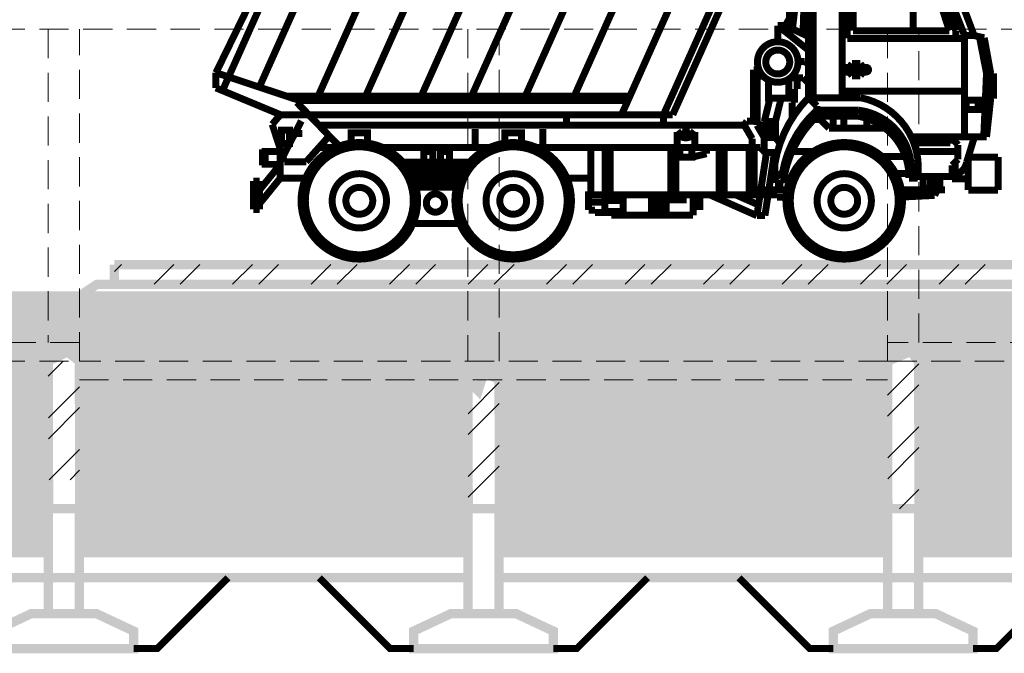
# Model space of a CAD drawing. Header units: metres. Extents: x 2193651 to 2201499, y 493187 to 494493.
# Tile 241 of 256: x 2201314 to 2201356, y 493766 to 493793. Entities that reach past the tile are written whole.
import ezdxf

# ---------------------------------------------------------------- set-up
doc = ezdxf.new("R2010")
doc.units = ezdxf.units.M
doc.linetypes.add('HIDDEN', pattern=[0.375, 0.25, -0.125])
doc.layers.add('МАШИНЫ', color=142, linetype='Continuous', lineweight=50)

# ---------------------------------------------------------------- blocks, each defined once
blk = doc.blocks.new('ыекоыеко')
at = {"layer": 'МАШИНЫ', "color": 7, "ltscale": 15, "const_width": 0.3, "flags": 128}
for points in [[(2197439.014138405, 493460.7798905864), (2197438.623927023, 493460.3639026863)], [(2197439.209244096, 493460.7798905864), (2197439.014138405, 493460.7798905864)], [(2197439.306796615, 493460.6563940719), (2197439.209244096, 493460.7798905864)], [(2197412.394781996, 493460.3692787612), (2197416.112615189, 493460.3692787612)], [(2197416.112615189, 493460.4909543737), (2197416.353140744, 493460.4909543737)], [(2197416.112615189, 493460.4909543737), (2197416.112615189, 493459.1476748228)], [(2197416.353140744, 493460.4909543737), (2197416.353140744, 493459.1476748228)], [(2197416.353140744, 493460.3692787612), (2197416.574524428, 493460.3692787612)], [(2197416.574524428, 493460.3692787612), (2197417.236174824, 493459.1476748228)], [(2197419.105392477, 493460.6528608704), (2197421.300733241, 493460.6528608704)], [(2197419.105392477, 493460.6528608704), (2197422.690518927, 493452.6413252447)], [(2197419.502865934, 493460.6528608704), (2197423.087992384, 493452.6413252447)], [(2197421.300733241, 493460.6528608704), (2197424.885859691, 493452.6413252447)], [(2197438.500360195, 493460.3639026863), (2197438.032106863, 493459.8569174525)], [(2197438.623927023, 493460.3639026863), (2197438.500360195, 493460.3639026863)], [(2197439.306796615, 493460.1949076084), (2197439.306796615, 493460.6563940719)], [(2197412.741882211, 493460.0387901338), (2197416.112615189, 493460.0387901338)], [(2197416.874412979, 493460.2520837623), (2197416.638000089, 493460.2520837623)], [(2197417.397743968, 493459.3603564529), (2197416.874412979, 493460.2520837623)], [(2197438.949103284, 493459.0184420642), (2197439.306796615, 493460.1949076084)], [(2197439.226789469, 493459.9317613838), (2197439.566079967, 493459.1877498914)], [(2197439.306796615, 493460.1949076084), (2197439.766089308, 493459.1877498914)], [(2197413.048497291, 493459.6435053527), (2197416.112615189, 493459.6435053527)], [(2197437.902036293, 493459.8569174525), (2197437.446790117, 493459.3629320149)], [(2197438.032106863, 493459.8569174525), (2197437.902036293, 493459.8569174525)], [(2197409.762515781, 493456.0358262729), (2197411.006960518, 493459.3385504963)], [(2197417.236174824, 493459.1476748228), (2197410.935039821, 493459.1476748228)], [(2197416.664302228, 493453.3688320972), (2197416.664302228, 493459.1476748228)], [(2197416.869716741, 493453.3688320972), (2197416.869716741, 493459.1476748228)], [(2197417.003469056, 493459.1476748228), (2197417.102821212, 493456.1028543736)], [(2197417.556055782, 493456.3192827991), (2197417.236174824, 493459.1476748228)], [(2197417.397743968, 493458.6572637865), (2197417.397743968, 493459.3603564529)], [(2197421.956363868, 493459.1877498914), (2197437.212663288, 493459.1877498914)], [(2197437.446790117, 493459.3629320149), (2197437.212663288, 493459.3629320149)], [(2197437.212663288, 493459.3629320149), (2197437.212663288, 493459.0184420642)], [(2197439.000579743, 493459.1877498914), (2197439.963504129, 493459.1877498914)], [(2197439.538458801, 493459.1877498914), (2197442.005358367, 493453.6750702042)], [(2197439.963504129, 493459.1877498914), (2197442.285207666, 493454.4413790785)], [(2197410.172158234, 493456.0358262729), (2197411.274427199, 493458.8184676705)], [(2197410.551951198, 493456.2429267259), (2197411.478477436, 493458.8184676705)], [(2197410.826239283, 493456.2429267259), (2197411.611748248, 493458.6659541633)], [(2197411.274427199, 493458.8184676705), (2197415.420688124, 493458.8184676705)], [(2197411.611748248, 493458.6659541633), (2197414.957434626, 493458.6659541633)], [(2197412.379139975, 493456.2429267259), (2197412.379139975, 493458.6659541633)], [(2197414.957434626, 493458.8184676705), (2197414.957434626, 493456.2429267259)], [(2197415.20957335, 493455.9133951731), (2197415.20957335, 493458.8184676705)], [(2197415.420688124, 493458.8184676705), (2197415.420688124, 493453.3688320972)], [(2197417.681124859, 493458.5618737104), (2197417.397743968, 493458.6572637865)], [(2197437.212663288, 493459.0184420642), (2197438.949103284, 493459.0184420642)], [(2197417.681124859, 493456.7793505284), (2197417.681124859, 493458.5618737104)], [(2197422.232377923, 493458.5709525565), (2197439.814472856, 493458.5709525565)], [(2197422.343155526, 493458.3234023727), (2197439.925250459, 493458.3234023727)], [(2197424.729684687, 493458.3234023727), (2197426.916102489, 493453.4375038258)], [(2197426.828049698, 493458.3234023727), (2197429.0144675, 493453.4375038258)], [(2197429.132246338, 493458.3234023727), (2197431.31866414, 493453.4375038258)], [(2197431.292360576, 493458.3234023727), (2197433.478778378, 493453.4375038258)], [(2197433.678889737, 493458.3234023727), (2197435.865307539, 493453.4375038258)], [(2197435.715505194, 493458.3234023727), (2197437.901922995, 493453.4375038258)], [(2197438.410782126, 493458.3234023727), (2197440.424258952, 493453.8239679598)], [(2197417.860741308, 493456.4647761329), (2197417.681124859, 493456.7793505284)], [(2197410.551951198, 493456.2429267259), (2197410.551951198, 493455.9133951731)], [(2197414.957434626, 493456.2429267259), (2197410.826239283, 493456.2429267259)], [(2197417.860741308, 493456.4647761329), (2197416.869716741, 493455.991542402)], [(2197418.186649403, 493456.4647761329), (2197416.869716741, 493455.4104695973)], [(2197418.186649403, 493456.4647761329), (2197417.860741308, 493456.4647761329)], [(2197418.186649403, 493455.7721744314), (2197418.186649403, 493456.4647761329)], [(2197409.053804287, 493454.4184241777), (2197409.330594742, 493455.9399029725)], [(2197409.536490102, 493455.9856292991), (2197409.232454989, 493454.4199140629)], [(2197409.330594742, 493455.9399029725), (2197409.762515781, 493456.0358262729)], [(2197409.762515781, 493456.0358262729), (2197410.172158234, 493456.0358262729)], [(2197410.172158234, 493456.0358262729), (2197410.172158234, 493451.6908217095)], [(2197410.172158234, 493455.9133951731), (2197415.20957335, 493455.9133951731)], [(2197414.645594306, 493454.8317225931), (2197414.531003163, 493454.6712768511)], [(2197414.823424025, 493454.8317225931), (2197414.645594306, 493454.8317225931)], [(2197414.823424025, 493454.8317225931), (2197415.001253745, 493454.8317225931)], [(2197415.001253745, 493454.8317225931), (2197415.115844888, 493454.6712768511)], [(2197416.869716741, 493455.1345327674), (2197416.664302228, 493455.1345327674)], [(2197417.029845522, 493454.928220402), (2197416.869716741, 493454.7932504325)], [(2197417.316455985, 493454.928220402), (2197417.029845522, 493454.928220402)], [(2197409.053804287, 493454.4184241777), (2197408.928579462, 493454.4184241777)], [(2197408.928579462, 493453.33165361), (2197408.928579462, 493454.4184241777)], [(2197409.053804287, 493453.33165361), (2197409.053804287, 493454.4184241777)], [(2197409.232454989, 493454.4199140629), (2197409.35110181, 493451.6908217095)], [(2197414.39247315, 493454.6712768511), (2197415.254374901, 493454.6712768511)], [(2197414.39247315, 493454.4730795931), (2197415.254374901, 493454.4730795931)], [(2197414.645594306, 493454.3126338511), (2197414.531003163, 493454.4730795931)], [(2197415.001253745, 493454.3126338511), (2197415.115844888, 493454.4730795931)], [(2197418.99208046, 493454.5710773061), (2197419.226073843, 493454.5710773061)], [(2197419.226073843, 493454.5710773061), (2197419.226073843, 493452.3621609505)], [(2197438.694303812, 493453.2500168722), (2197442.285207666, 493454.4413790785)], [(2197442.285207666, 493453.7912867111), (2197442.285207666, 493454.4413790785)], [(2197414.823424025, 493454.3126338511), (2197414.645594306, 493454.3126338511)], [(2197414.823424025, 493454.3126338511), (2197415.001253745, 493454.3126338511)], [(2197417.108399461, 493454.2290238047), (2197416.869716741, 493454.0037206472)], [(2197417.633816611, 493454.2290238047), (2197417.108399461, 493454.2290238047)], [(2197417.356959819, 493453.7513583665), (2197417.356959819, 493454.2290238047)], [(2197417.723263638, 493454.1645383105), (2197417.717266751, 493454.1645383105), (2197417.717266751, 493453.3493037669), (2197418.58851354, 493453.3493037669), (2197418.58851354, 493454.1292701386)], [(2197418.806072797, 493454.2898040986), (2197419.076645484, 493454.2898040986)], [(2197419.076645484, 493454.2898040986), (2197419.076645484, 493452.1931674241)], [(2197410.172158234, 493453.6444536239), (2197415.420688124, 493453.6444536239)], [(2197417.475130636, 493453.7513583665), (2197417.356959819, 493453.7513583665)], [(2197417.475130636, 493453.1541918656), (2197417.475130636, 493453.7513583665)], [(2197439.516100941, 493452.6413252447), (2197442.285207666, 493453.7912867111)], [(2197409.053804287, 493453.33165361), (2197408.928579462, 493453.33165361)], [(2197409.232860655, 493451.6908217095), (2197409.053804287, 493453.33165361)], [(2197409.596831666, 493453.2702581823), (2197409.596831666, 493452.8717180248)], [(2197414.631220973, 493453.3688320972), (2197416.869716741, 493453.3688320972)], [(2197416.869716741, 493453.3688320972), (2197416.510350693, 493453.0166150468)], [(2197417.568976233, 493453.1541918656), (2197417.475130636, 493453.1541918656)], [(2197417.568976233, 493452.4877066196), (2197417.568976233, 493453.1541918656)], [(2197418.286569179, 493452.3514631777), (2197418.040499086, 493453.3493037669)], [(2197418.764456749, 493452.3514631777), (2197418.518386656, 493453.3493037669)], [(2197424.529573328, 493453.4375038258), (2197439.259411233, 493453.4375038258)], [(2197424.613472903, 493453.2500168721), (2197438.694303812, 493453.2500168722)], [(2197437.000611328, 493451.2949362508), (2197438.820558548, 493453.1713502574)], [(2197409.437137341, 493453.0211707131), (2197409.293265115, 493453.0211707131)], [(2197414.71696076, 493452.8349534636), (2197416.510350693, 493452.8349534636)], [(2197416.510350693, 493453.0166150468), (2197416.510350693, 493452.5710024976)], [(2197414.360674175, 493452.0626666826), (2197414.360674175, 493452.4815128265)], [(2197414.747965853, 493452.5793909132), (2197416.510350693, 493452.5793909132)], [(2197415.35416447, 493452.0626666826), (2197415.35416447, 493452.5793909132)], [(2197415.815143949, 493452.0626666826), (2197415.815143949, 493452.5793909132)], [(2197415.989073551, 493452.0626666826), (2197416.359336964, 493452.4374324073)], [(2197416.359336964, 493452.4374324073), (2197416.645674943, 493452.4374324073)], [(2197418.286569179, 493451.6582925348), (2197418.286569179, 493452.3514631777)], [(2197418.286569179, 493452.3514631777), (2197418.764456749, 493452.3514631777)], [(2197418.447784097, 493451.6582925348), (2197418.447784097, 493452.3514631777)], [(2197418.614756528, 493451.6582925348), (2197418.614756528, 493452.3514631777)], [(2197418.764456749, 493452.3514631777), (2197418.764456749, 493451.6582925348)], [(2197419.226073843, 493452.3621609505), (2197419.511312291, 493452.3621609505)], [(2197419.511312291, 493452.3621609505), (2197419.625060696, 493452.1971453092)], [(2197439.516100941, 493452.6413252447), (2197422.690518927, 493452.6413252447)], [(2197423.087992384, 493452.6413252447), (2197423.087992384, 493452.1971453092)], [(2197427.254571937, 493452.6413252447), (2197427.254571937, 493452.1971453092)], [(2197438.621914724, 493452.3752645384), (2197439.524627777, 493450.6342069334)], [(2197439.873208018, 493452.2303290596), (2197439.516100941, 493452.6413252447)], [(2197413.578902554, 493452.0626666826), (2197415.989073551, 493452.0626666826)], [(2197413.907642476, 493452.0626666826), (2197413.907642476, 493452.280763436)], [(2197418.764456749, 493451.6582925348), (2197419.076645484, 493452.1931674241)], [(2197419.282387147, 493451.610040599), (2197419.625060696, 493452.1971453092)], [(2197419.625060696, 493452.1971453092), (2197437.884947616, 493452.1971453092)], [(2197421.744909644, 493451.7461575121), (2197421.968494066, 493451.9207331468)], [(2197421.968494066, 493451.9207331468), (2197422.282909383, 493451.9207331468)], [(2197422.506493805, 493451.7461575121), (2197422.282909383, 493451.9207331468)], [(2197428.256725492, 493451.2343114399), (2197428.256725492, 493452.0291548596)], [(2197429.887709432, 493451.4245226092), (2197429.887709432, 493451.8712830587), (2197429.1827059, 493451.8712830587), (2197429.1827059, 493451.4245226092)], [(2197431.167314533, 493451.2343114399), (2197431.167314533, 493452.0291548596)], [(2197436.487709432, 493451.4245226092), (2197436.487709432, 493451.8712830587), (2197435.7827059, 493451.8712830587), (2197435.7827059, 493451.4245226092)], [(2197439.345634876, 493450.6236993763), (2197439.873208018, 493452.2303290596)], [(2197412.460080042, 493451.6908217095), (2197409.232860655, 493451.6908217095)], [(2197410.086547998, 493450.5988222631), (2197409.751847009, 493451.6908217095)], [(2197410.456916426, 493451.3475063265), (2197410.632380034, 493451.5505591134)], [(2197410.632380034, 493451.5505591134), (2197410.780139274, 493451.5505591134)], [(2197410.780139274, 493451.5505591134), (2197410.780139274, 493451.4398029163)], [(2197418.085913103, 493451.4168906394), (2197418.286569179, 493451.6582925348)], [(2197418.286569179, 493451.6582925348), (2197418.764456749, 493451.6582925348)], [(2197418.764456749, 493451.6582925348), (2197418.764456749, 493451.0537458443)], [(2197419.282387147, 493451.2343114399), (2197419.282387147, 493451.610040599)], [(2197421.913700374, 493451.7461575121), (2197421.744909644, 493451.7461575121), (2197421.744909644, 493451.2343114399), (2197422.506493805, 493451.2343114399), (2197422.506493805, 493451.7461575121), (2197422.337703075, 493451.7461575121)], [(2197437.425846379, 493451.7287654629), (2197438.414623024, 493450.6236993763)], [(2197439.124805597, 493451.8341490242), (2197438.582610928, 493451.8341490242)], [(2197410.456916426, 493450.7291183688), (2197410.456916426, 493451.3475063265)], [(2197410.456916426, 493451.0629446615), (2197412.238770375, 493451.0629446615)], [(2197410.780139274, 493451.4398029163), (2197412.35298344, 493451.4398029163)], [(2197416.670627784, 493451.0629446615), (2197417.577121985, 493451.0629446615)], [(2197418.736809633, 493451.0237087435), (2197418.206215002, 493451.0237087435)], [(2197418.325700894, 493451.0237087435), (2197418.738171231, 493448.3127524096)], [(2197418.66981652, 493451.0237087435), (2197419.082286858, 493448.3127524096)], [(2197418.930655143, 493451.2343114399), (2197418.736809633, 493451.0237087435)], [(2197428.520500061, 493451.2343114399), (2197418.930655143, 493451.2343114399)], [(2197419.196116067, 493449.2058271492), (2197419.196116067, 493451.2343114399)], [(2197419.413163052, 493449.2058271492), (2197419.413163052, 493451.2343114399)], [(2197420.486840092, 493449.2058271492), (2197420.486840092, 493451.2343114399)], [(2197420.703887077, 493449.2058271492), (2197420.703887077, 493451.2343114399)], [(2197421.241925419, 493450.9698992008), (2197421.241925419, 493451.2343114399)], [(2197422.560340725, 493449.2058271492), (2197422.560340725, 493451.2343114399)], [(2197422.777387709, 493449.2058271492), (2197422.777387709, 493451.2343114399)], [(2197425.379944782, 493449.2058271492), (2197425.379944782, 493451.2343114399)], [(2197425.596991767, 493449.2058271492), (2197425.596991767, 493451.2343114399)], [(2197426.203625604, 493449.2058271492), (2197426.203625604, 493451.2343114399)], [(2197435.120500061, 493451.2343114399), (2197430.549915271, 493451.2343114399)], [(2197437.868267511, 493451.2343114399), (2197437.149915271, 493451.2343114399)], [(2197439.524627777, 493449.9225536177), (2197439.524627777, 493451.1687902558)], [(2197410.016660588, 493450.8268377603), (2197408.735207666, 493450.8268377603)], [(2197408.735207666, 493449.4121932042), (2197408.735207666, 493450.8268377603)], [(2197410.016660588, 493449.4121932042), (2197410.016660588, 493450.8268377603)], [(2197410.706259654, 493450.4706875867), (2197410.456916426, 493450.7291183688)], [(2197410.571767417, 493450.6100815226), (2197410.571767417, 493450.0695981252)], [(2197412.704952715, 493450.8458455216), (2197413.706137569, 493450.8458455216)], [(2197421.877662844, 493450.8174152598), (2197421.241925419, 493450.9698992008)], [(2197431.406728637, 493450.6070299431), (2197434.263686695, 493450.6070299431)], [(2197438.414623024, 493450.6236993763), (2197439.345634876, 493450.6236993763)], [(2197410.706259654, 493449.8892184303), (2197410.706259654, 493450.4706875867)], [(2197418.309657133, 493449.7063210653), (2197418.309657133, 493450.5395553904)], [(2197431.550970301, 493450.4282486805), (2197434.119445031, 493450.4282486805)], [(2197431.670642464, 493450.2494674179), (2197433.999772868, 493450.2494674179)], [(2197439.524627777, 493450.5133439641), (2197440.409543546, 493449.423134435)], [(2197410.016660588, 493449.8892184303), (2197410.706259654, 493449.8892184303)], [(2197412.18161579, 493449.9884831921), (2197410.706259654, 493449.9884831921)], [(2197411.230357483, 493449.9884831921), (2197411.230357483, 493449.4251266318)], [(2197412.190823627, 493449.92058376), (2197412.558320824, 493449.92058376)], [(2197412.561724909, 493450.1213617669), (2197413.126874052, 493450.1213617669)], [(2197418.309657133, 493449.9391515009), (2197417.982628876, 493450.1575092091)], [(2197426.203625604, 493449.9247935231), (2197427.233295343, 493449.9247935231)], [(2197431.769696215, 493450.0706861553), (2197433.900719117, 493450.0706861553)], [(2197431.850779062, 493449.8919048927), (2197433.81963627, 493449.8919048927)], [(2197438.438067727, 493449.9225536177), (2197439.524627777, 493449.9225536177)], [(2197439.524627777, 493449.9225536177), (2197440.409543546, 493448.8323440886)], [(2197440.409543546, 493448.5831413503), (2197440.409543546, 493449.7940632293)], [(2197440.409543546, 493449.7940632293), (2197440.680945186, 493449.7940632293)], [(2197440.680945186, 493448.5831413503), (2197440.680945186, 493449.7940632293)], [(2197410.016660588, 493449.4121932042), (2197408.735207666, 493449.4121932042)], [(2197411.013472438, 493449.4251266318), (2197412.880869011, 493449.4251266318)], [(2197411.341964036, 493449.4251266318), (2197411.45772932, 493449.1812700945)], [(2197417.789546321, 493449.4251266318), (2197419.196116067, 493449.4251266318)], [(2197417.952735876, 493449.7063210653), (2197418.309657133, 493449.7063210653)], [(2197431.915728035, 493449.7131236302), (2197433.754687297, 493449.7131236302)], [(2197431.96583682, 493449.5343423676), (2197433.704578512, 493449.5343423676)], [(2197411.45772932, 493449.1812700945), (2197412.8405188, 493449.1123714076)], [(2197417.830663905, 493449.1001579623), (2197418.226366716, 493449.1001579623)], [(2197418.226366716, 493449.1001579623), (2197418.226366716, 493449.2058271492)], [(2197418.226366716, 493449.2058271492), (2197426.300294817, 493449.2058271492)], [(2197419.012239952, 493448.7731348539), (2197419.9913595, 493449.2058271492)], [(2197419.082286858, 493448.3127524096), (2197421.103184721, 493449.2058271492)], [(2197421.816929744, 493449.2058271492), (2197421.816929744, 493448.3293611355)], [(2197422.971029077, 493449.2058271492), (2197422.971029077, 493448.3293611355)], [(2197423.179407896, 493449.2058271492), (2197423.179407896, 493448.3293611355)], [(2197423.387786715, 493449.2058271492), (2197423.387786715, 493448.3293611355)], [(2197423.596165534, 493449.2058271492), (2197423.596165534, 493448.3293611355)], [(2197425.610122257, 493448.8945569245), (2197426.300294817, 493448.8945569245), (2197426.300294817, 493449.2058271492), (2197425.256304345, 493449.2058271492), (2197425.256304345, 493448.9673717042)], [(2197426.300294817, 493448.5482748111), (2197426.300294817, 493449.2058271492)], [(2197426.022456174, 493448.5482748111), (2197426.300294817, 493448.5482748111)], [(2197426.022456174, 493448.4521546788), (2197426.022456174, 493448.5482748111)], [(2197440.409543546, 493448.5831413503), (2197440.680945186, 493448.5831413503)], [(2197418.738171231, 493448.3127524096), (2197419.082286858, 493448.3127524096)], [(2197421.816929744, 493448.3293611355), (2197425.331284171, 493448.3293611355)], [(2197425.331284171, 493448.3293611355), (2197425.331284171, 493448.4521546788)], [(2197425.331284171, 493448.4521546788), (2197426.022456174, 493448.4521546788)], [(2197431.839096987, 493447.9788836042), (2197433.831318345, 493447.9788836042)]]:
    blk.add_lwpolyline(points, dxfattribs=at)
for points in [[(2197412.394781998, 493460.3692787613, 0.2959294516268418), (2197411.006960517, 493459.3385504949)], [(2197412.741882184, 493460.0387901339, 0.2860690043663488), (2197411.299344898, 493459.1476748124)], [(2197413.048497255, 493459.6435053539, 0.2020016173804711), (2197411.744178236, 493459.1476748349)], [(2197414.39247315, 493454.6712768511, 0.9999999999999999), (2197414.39247315, 493454.4730795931)], [(2197415.254374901, 493454.4730795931, 0.9999999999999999), (2197415.254374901, 493454.6712768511)], [(2197414.631220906, 493453.3688320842, 0.400499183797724), (2197412.190823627, 493449.9205837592)], [(2197418.309657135, 493450.5395553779, 0.1549762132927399), (2197416.869716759, 493453.3688320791)], [(2197414.716960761, 493452.8349534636, 0.4198120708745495), (2197412.477765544, 493449.9205837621)], [(2197417.982628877, 493450.157509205, 0.1678071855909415), (2197416.510350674, 493452.8349534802)], [(2197414.747965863, 493452.5793909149, 0.3706999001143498), (2197412.558320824, 493449.9205837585)], [(2197417.952735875, 493449.7063210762, 0.1745173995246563), (2197416.510350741, 493452.5710024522)], [(2197410.086547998, 493450.5988222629, 0.288949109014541), (2197410.571767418, 493450.0695981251)]]:
    blk.add_lwpolyline(points, format="xyb", dxfattribs=at)
for points in [[(2197439.179554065, 493460.5498502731, 399.9991667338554), (2197439.179557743, 493460.5491144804, 0.002500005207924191)], [(2197419.057207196, 493454.9102789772, 399.9991666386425), (2197419.057250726, 493454.9015731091, 0.002500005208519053)], [(2197418.700128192, 493454.9067080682, 399.9991666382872), (2197418.700153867, 493454.9015731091, 0.002500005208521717)], [(2197417.835082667, 493448.9744984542, 399.9991666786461), (2197417.835207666, 493448.9494988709, 0.002500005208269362)], [(2197421.913700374, 493451.7461575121, 0.1896554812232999), (2197421.925942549, 493451.7150436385, 0.1009637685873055), (2197421.975794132, 493451.6794667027, 0.05915805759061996), (2197422.039559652, 493451.659713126, 0.04558923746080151), (2197422.125701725, 493451.6518424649, 0.04558923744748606), (2197422.211843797, 493451.659713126, 0.05915805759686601), (2197422.275609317, 493451.6794667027, 0.1009637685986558), (2197422.325460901, 493451.7150436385, 0.1896554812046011), (2197422.337703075, 493451.7461575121, 0.189655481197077), (2197422.325460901, 493451.7772713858, 0.1009637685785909), (2197422.275609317, 493451.8128483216, 0.05915805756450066), (2197422.211843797, 493451.8326018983, 0.04558923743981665), (2197422.125701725, 493451.8404725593, 0.04558923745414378), (2197422.039559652, 493451.8326018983, 0.05915805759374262), (2197421.975794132, 493451.8128483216, 0.1009637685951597), (2197421.925942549, 493451.7772713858, 0.1896554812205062)], [(2197432.035082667, 493448.9744984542, 399.9991666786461), (2197432.035207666, 493448.9494988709, 0.002500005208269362)], [(2197438.635082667, 493448.9744984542, 399.9991666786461), (2197438.635207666, 493448.9494988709, 0.002500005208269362)], [(2197417.650930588, 493448.9726568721, 399.9991666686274), (2197417.651046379, 493448.9494988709, 0.002500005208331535)], [(2197431.850930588, 493448.9726568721, 399.9991666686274), (2197431.851046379, 493448.9494988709, 0.002500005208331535)], [(2197438.450930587, 493448.9726568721, 399.9991666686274), (2197438.451046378, 493448.9494988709, 0.002500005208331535)], [(2197416.500095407, 493448.9611481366, 399.9991666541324), (2197416.500153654, 493448.9494988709, 0.002500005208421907)], [(2197430.700095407, 493448.9611481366, 399.9991666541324), (2197430.700153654, 493448.9494988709, 0.002500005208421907)], [(2197437.300095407, 493448.9611481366, 399.9991666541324), (2197437.300153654, 493448.9494988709, 0.002500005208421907)], [(2197415.910524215, 493448.9552522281, 399.9991666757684), (2197415.910552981, 493448.9494988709, 0.002500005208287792)], [(2197430.110524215, 493448.9552522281, 399.9991666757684), (2197430.110552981, 493448.9494988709, 0.002500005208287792)], [(2197436.710524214, 493448.9552522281, 399.9991666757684), (2197436.710552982, 493448.9494988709, 0.002500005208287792)], [(2197433.26038274, 493448.8562250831, 399.9991666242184), (2197433.260402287, 493448.8523155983, 0.002500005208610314)]]:
    blk.add_lwpolyline(points, format="xyb", close=True, dxfattribs=at)
for points in [[(2197409.437137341, 493452.8717180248), (2197410.101750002, 493452.8717180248), (2197410.101750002, 493453.2702581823), (2197409.437137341, 493453.2702581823)], [(2197439.124805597, 493451.4053417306), (2197439.467905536, 493451.4053417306), (2197439.467905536, 493451.9784762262), (2197439.124805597, 493451.9784762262)], [(2197422.380727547, 493451.2343114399), (2197421.877662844, 493451.2343114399), (2197421.877662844, 493450.8174152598), (2197422.380727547, 493450.8174152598)], [(2197432.651877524, 493451.0650122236), (2197432.27386491, 493451.0650122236), (2197432.27386491, 493450.6070299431), (2197432.651877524, 493450.6070299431)], [(2197433.361479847, 493451.0650122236), (2197432.983467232, 493451.0650122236), (2197432.983467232, 493450.6070299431), (2197433.361479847, 493450.6070299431)], [(2197439.524627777, 493450.5133439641), (2197440.179200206, 493450.5133439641), (2197440.179200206, 493451.0675720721), (2197439.524627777, 493451.0675720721)], [(2197440.179200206, 493450.6143639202), (2197440.290578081, 493450.6143639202), (2197440.290578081, 493451.0039639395), (2197440.179200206, 493451.0039639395)], [(2197411.230357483, 493449.9884831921), (2197411.630955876, 493449.9884831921), (2197411.630955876, 493449.7300314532), (2197411.230357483, 493449.7300314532)], [(2197411.230357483, 493449.9884831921), (2197411.950494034, 493449.9884831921), (2197411.950494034, 493449.4968509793), (2197411.230357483, 493449.4968509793)], [(2197421.816929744, 493449.2058271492), (2197421.529007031, 493449.2058271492), (2197421.529007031, 493448.7052767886), (2197421.816929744, 493448.7052767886)], [(2197422.971029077, 493449.2058271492), (2197422.244931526, 493449.2058271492), (2197422.244931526, 493448.9892014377), (2197422.971029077, 493448.9892014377)], [(2197424.811755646, 493448.49680885), (2197425.610122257, 493448.49680885), (2197425.610122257, 493448.9673717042), (2197424.811755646, 493448.9673717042)]]:
    blk.add_lwpolyline(points, close=True, dxfattribs=at)

msp = doc.modelspace()

# ---------------------------------------------------------------- hatches: boundary and pattern name
at = {"lineweight": 0}
h = msp.add_hatch(dxfattribs=at)
h.set_pattern_fill('ANSI32', scale=0.25)
h.set_pattern_definition([(45, (3664.856992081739, -64.73424817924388), (-1.683798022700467, 1.683798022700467), []), (45, (3665.979524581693, -64.73424817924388), (-1.683798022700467, 1.683798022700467), [])])
h.paths.add_polyline_path([(2201435.90983119, 493782.6124925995), (2201317.932303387, 493782.6124925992), (2201317.932303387, 493781.7624925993), (2201435.90983119, 493781.7624925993)])
h = msp.add_hatch(dxfattribs=at)
h.set_pattern_fill('GRAVEL', scale=0.25)
h.set_pattern_definition([(228.0127875, (3669.428992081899, -58.38424817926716), (-50.80000000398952, -57.14999999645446), [0.8543036, -84.5762090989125]), (184.969741, (3668.857492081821, -59.01924817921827), (76.19999996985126, 6.35000036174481), [1.466011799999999, -145.1351222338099]), (132.5104471, (3667.396992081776, -59.14624817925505), (63.50000002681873, -69.84999997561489), [1.0337038, -102.33680698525]), (267.273689, (3664.920492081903, -60.73374817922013), (6.350000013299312, 126.9999999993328), [1.335011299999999, -132.1660935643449]), (292.83365418, (3664.856992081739, -62.06724817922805), (-31.75000000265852, 76.19999999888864), [1.309084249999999, -129.5995193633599]), (357.2736889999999, (3665.364992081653, -63.27374817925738), (-126.9999999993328, 6.35000001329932), [1.335011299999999, -132.1660935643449]), (37.69424047, (3666.698492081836, -63.33724817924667), (-82.54999999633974, -63.50000000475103), [1.76548415, -174.7827882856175]), (72.25532837, (3668.095492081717, -62.25774817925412), (44.45000001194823, 139.6999999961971), [1.6667988, -165.0131415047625]), (121.42956562, (3668.603492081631, -60.67024817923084), (-50.8000000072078, 82.54999999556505), [1.3395325, -132.61386424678]), (175.2363583, (3667.904992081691, -59.527248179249), (69.84999999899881, -6.35000001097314), [1.529283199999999, -74.93484237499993]), (222.3974378, (3666.380992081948, -59.40024817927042), (-76.19999999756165, -69.85000000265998), [1.9776948, -195.7919312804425]), (138.81407483, (3671.206992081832, -60.79724817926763), (-44.44999999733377, 38.10000000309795), [0.6750113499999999, -66.82641456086]), (171.4692344, (3670.698992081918, -60.35274817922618), (82.55000000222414, -12.69999998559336), [1.28420495, -127.1365974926]), (225, (3669.428992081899, -60.16224817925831), (-8.881784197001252e-16, -6.350000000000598), [0.89802335, -8.08223277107]), (203.19859051, (3668.984492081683, -59.40024817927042), (31.75000000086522, 12.69999999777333), [0.4836032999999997, -47.87655592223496]), (291.80140949, (3668.539992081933, -59.59074817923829), (-6.350000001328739, 19.04999999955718), [0.68391405, -33.511882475]), (30.96375653, (3668.793992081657, -60.2257481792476), (19.05000000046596, 12.69999999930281), [1.110799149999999, -35.91574538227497]), (161.56505118, (3669.746492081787, -59.65424817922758), (12.70000000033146, -6.349999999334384), [0.80321785, -19.27724529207]), (16.389540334, (3664.856992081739, -59.59074817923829), (63.50000000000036, 19.05000000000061), [1.12522, -111.3970666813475]), (70.34617594, (3665.936492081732, -59.27324817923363), (-25.40000000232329, -69.84999999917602), [0.94399735, -93.4555391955]), (293.19859051, (3669.746492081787, -58.38424817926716), (-12.69999999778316, 31.75000000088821), [0.9672002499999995, -47.39295897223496]), (343.6104596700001, (3670.12749208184, -59.27324817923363), (-63.50000000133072, 19.04999999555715), [1.125219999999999, -111.3970666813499]), (339.44395478, (3664.856992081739, -63.52774817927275), (-31.74999999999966, 12.70000000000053), [1.085087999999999, -53.16933578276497]), (294.7751406, (3665.872992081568, -63.90874817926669), (-31.75000003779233, 69.84999998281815), [0.9091802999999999, -90.0089834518]), (66.80140949, (3669.809992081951, -64.73424817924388), (12.69999999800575, 31.75000000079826), [0.9672002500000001, -47.39295897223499]), (17.35402464, (3670.190992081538, -63.8452481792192), (-82.54999999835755, -25.40000000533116), [1.06445685, -105.3809399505]), (69.44395478, (3666.698492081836, -64.73424817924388), (-12.70000000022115, -31.74999999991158), [0.5425439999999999, -53.71187978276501]), (101.309932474, (3669.428992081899, -64.73424817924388), (-6.350000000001, 25.40000000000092), [0.3237865, -32.054987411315]), (165.963756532, (3669.365492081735, -64.41674817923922), (19.04999999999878, -6.349999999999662), [1.30908425, -24.8726364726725]), (186.00900596, (3668.095492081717, -64.09924817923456), (63.49999999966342, 6.350000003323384), [1.213167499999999, -120.1034121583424]), (303.69006753, (3668.793992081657, -60.79724817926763), (-6.350000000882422, 12.69999999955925), [0.9158097, -21.9794408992]), (353.15722659, (3669.301992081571, -61.55924817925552), (107.9500000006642, -12.69999999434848), [1.5988919, -158.2900226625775]), (60.9453959, (3670.889492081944, -61.74974817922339), (-25.40000000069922, -44.44999999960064), [0.6537706, -64.723480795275]), (90, (3671.206992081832, -61.17824817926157), (-6.35, 6.35), [0.381, -5.968999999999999]), (120.25643716, (3667.968492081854, -63.90874817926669), (25.39999999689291, -44.45000000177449), [0.8821674, -87.334851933]), (48.01278749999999, (3667.523992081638, -63.14674817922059), (50.80000000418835, 57.14999999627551), [1.7086072, -83.72190549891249]), (0, (3668.666992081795, -61.87674817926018), (6.35, 6.35), [1.651, -4.699]), (325.3048465, (3670.317992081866, -61.87674817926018), (63.50000002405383, -44.44999996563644), [1.0040239, -99.39829181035]), (254.0546040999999, (3671.143492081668, -62.44824817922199), (-6.349999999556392, -25.40000000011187), [0.9245726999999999, -45.30412509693]), (207.64597536, (3670.889492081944, -63.33724817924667), (-120.6500000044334, -63.49999999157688), [1.505362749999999, -149.0311610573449]), (175.42607874, (3669.555992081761, -64.03574817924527), (-82.54999999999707, 6.349999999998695), [1.59257365, -157.6646161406])])
h.paths.add_polyline_path([(2201176.589456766, 493773.9624925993), (2201170.008614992, 493777.2529134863), (2201167.428780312, 493774.3862670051), (2201154.969573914, 493769.5256667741), (2201185.463108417, 493769.5256667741)])
h.paths.add_polyline_path([(2201177.332433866, 493774.7624925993), (2201175.832433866, 493774.7624925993), (2201175.832433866, 493775.5124925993), (2201174.332433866, 493775.5124925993), (2201174.332433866, 493776.2624925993), (2201172.832433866, 493776.2624925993), (2201172.832433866, 493777.0124925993), (2201171.332433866, 493777.0124925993), (2201171.332433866, 493777.7624925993), (2201170.467210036, 493777.7624925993), (2201170.008614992, 493777.2529134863), (2201177.739456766, 493773.3874925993), (2201185.463108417, 493769.5256667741), (2201186.332433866, 493769.5256667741), (2201186.332433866, 493770.2624925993), (2201184.832433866, 493770.2624925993), (2201184.832433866, 493771.0124925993), (2201183.332433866, 493771.0124925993), (2201183.332433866, 493771.7624925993), (2201181.832433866, 493771.7624925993), (2201181.832433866, 493772.5124925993), (2201180.332433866, 493772.5124925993), (2201180.332433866, 493773.2624925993), (2201178.832433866, 493773.2624925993), (2201178.832433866, 493774.0124925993), (2201177.332433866, 493774.0124925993)])
h.paths.add_polyline_path([(2201189.096331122, 493779.2624925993), (2201189.096331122, 493781.2624925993), (2201178.519027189, 493781.2624925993), (2201171.137213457, 493778.5069833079), (2201170.467210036, 493777.7624925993), (2201171.332433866, 493777.7624925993), (2201171.332433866, 493777.0124925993), (2201172.832433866, 493777.0124925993), (2201172.832433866, 493776.2624925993), (2201174.332433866, 493776.2624925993), (2201174.332433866, 493775.5124925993), (2201175.832433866, 493775.5124925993), (2201175.832433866, 493774.7624925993), (2201177.332433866, 493774.7624925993), (2201177.332433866, 493774.0124925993), (2201178.832433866, 493774.0124925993), (2201178.832433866, 493773.2624925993), (2201180.332433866, 493773.2624925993), (2201180.332433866, 493772.5124925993), (2201181.832433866, 493772.5124925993), (2201181.832433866, 493771.7624925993), (2201183.332433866, 493771.7624925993), (2201183.332433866, 493771.0124925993), (2201184.832433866, 493771.0124925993), (2201184.832433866, 493770.2624925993), (2201186.332433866, 493770.2624925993), (2201186.332433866, 493769.5256667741), (2201188.864317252, 493769.5256667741), (2201188.864317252, 493771.1756667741), (2201189.096331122, 493771.1756667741)])
h.paths.add_polyline_path([(2201190.432303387, 493781.2624925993), (2201189.096331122, 493781.2624925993), (2201189.096331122, 493779.2624925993), (2201190.432303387, 493779.2624925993)])
h.paths.add_polyline_path([(2201225.096331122, 493778.4624925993), (2201190.432303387, 493778.4624925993), (2201190.432303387, 493771.1756667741), (2201190.664317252, 493771.1756667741), (2201190.664317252, 493770.2490916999), (2201225.096331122, 493770.2490916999), (2201225.096331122, 493772.1374925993), (2201225.109327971, 493772.1374925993)])
h.paths.add_polyline_path([(2201214.842849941, 493781.2624925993), (2201200.156397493, 493781.2624925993), (2201190.432303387, 493781.2624925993), (2201190.432303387, 493779.2624925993), (2201214.842849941, 493779.2624925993)])
h.paths.add_polyline_path([(2201297.928560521, 493779.0560428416), (2201298.432303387, 493778.4624925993), (2201315.096331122, 493778.4624925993), (2201315.916003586, 493778.8617840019), (2201316.432303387, 493778.4624925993), (2201316.432303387, 493779.2624925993), (2201189.096331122, 493779.2624925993), (2201189.801362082, 493778.7583959), (2201189.854859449, 493778.4624925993), (2201225.096331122, 493778.4624925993), (2201226.116449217, 493778.7771453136), (2201226.063121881, 493778.4624925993), (2201261.096331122, 493778.4624925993), (2201261.111425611, 493778.8189902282), (2201261.580077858, 493778.8428747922), (2201261.599463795, 493778.4624925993), (2201261.863951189, 493778.4624925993), (2201262.01855349, 493778.8221012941), (2201262.432303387, 493778.4624925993), (2201297.096331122, 493778.4624925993), (2201297.09673146, 493778.6621346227), (2201297.464426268, 493778.6621346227)])
h.paths.add_polyline_path([(2201225.096331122, 493781.2624925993), (2201215.678822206, 493781.2624925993), (2201215.678822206, 493779.2624925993), (2201225.096331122, 493779.2624925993)])
h.paths.add_polyline_path([(2201215.678822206, 493781.2624925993), (2201214.842849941, 493781.2624925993), (2201214.842849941, 493779.2624925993), (2201215.678822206, 493779.2624925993)])
h.paths.add_polyline_path([(2201226.432303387, 493781.2624925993), (2201225.096331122, 493781.2624925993), (2201225.096331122, 493779.2624925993), (2201226.432303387, 493779.2624925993)])
h.paths.add_polyline_path([(2201261.096331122, 493778.4624925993), (2201226.432303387, 493778.4624925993), (2201226.445300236, 493772.1374925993), (2201226.432303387, 493772.1374925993), (2201226.432303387, 493770.2490916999), (2201261.096331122, 493770.2490916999), (2201261.096331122, 493772.1374925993), (2201261.109327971, 493772.1374925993)])
h.paths.add_polyline_path([(2201243.096331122, 493781.2624925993), (2201226.432303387, 493781.2624925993), (2201226.432303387, 493779.2624925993), (2201243.096331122, 493779.2624925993)])
h.paths.add_polyline_path([(2201244.432303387, 493781.2624925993), (2201243.096331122, 493781.2624925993), (2201243.096331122, 493779.2624925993), (2201244.432303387, 493779.2624925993)])
h.paths.add_polyline_path([(2201261.096331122, 493781.2624925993), (2201244.432303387, 493781.2624925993), (2201244.432303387, 493779.2624925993), (2201261.096331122, 493779.2624925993)])
h.paths.add_polyline_path([(2201262.432303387, 493781.2624925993), (2201261.096331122, 493781.2624925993), (2201261.096331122, 493779.2624925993), (2201262.432303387, 493779.2624925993)])
h.paths.add_polyline_path([(2201288.089430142, 493781.2624925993), (2201262.432303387, 493781.2624925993), (2201262.432303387, 493779.2624925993), (2201288.089430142, 493779.2624925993)])
h.paths.add_polyline_path([(2201297.096331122, 493778.4624925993), (2201262.432303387, 493778.4624925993), (2201262.445300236, 493772.1374925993), (2201262.432303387, 493772.1374925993), (2201262.432303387, 493770.2490916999), (2201297.096331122, 493770.2490916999), (2201297.096331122, 493772.1374925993), (2201297.109327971, 493772.1374925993)])
h.paths.add_polyline_path([(2201288.925402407, 493781.2624925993), (2201288.089430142, 493781.2624925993), (2201288.089430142, 493779.2624925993), (2201288.925402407, 493779.2624925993)])
h.paths.add_polyline_path([(2201298.432303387, 493781.2624925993), (2201297.096331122, 493781.2624925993), (2201297.096331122, 493779.2624925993), (2201298.432303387, 493779.2624925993)])
h.paths.add_polyline_path([(2201297.096331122, 493781.2624925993), (2201288.925402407, 493781.2624925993), (2201288.925402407, 493779.2624925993), (2201297.096331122, 493779.2624925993)])
h.paths.add_polyline_path([(2201315.096331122, 493781.2624925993), (2201298.432303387, 493781.2624925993), (2201298.432303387, 493779.2624925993), (2201315.096331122, 493779.2624925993)])
h.paths.add_polyline_path([(2201315.096331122, 493778.4624925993), (2201298.432303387, 493778.4624925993), (2201298.445300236, 493772.1374925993), (2201298.432303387, 493772.1374925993), (2201298.432303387, 493770.2490916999), (2201315.096331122, 493770.2490916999), (2201315.096331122, 493772.1374925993), (2201315.109327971, 493772.1374925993)])
h.paths.add_polyline_path([(2201316.432303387, 493781.2624925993), (2201315.096331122, 493781.2624925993), (2201315.096331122, 493779.2624925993), (2201316.432303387, 493779.2624925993)])
h.paths.add_polyline_path([(2201333.096331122, 493781.2624925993), (2201316.432303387, 493781.2624925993), (2201316.432303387, 493779.2624925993), (2201316.432303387, 493778.4624925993), (2201333.096331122, 493778.4624925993)])
h.paths.add_polyline_path([(2201351.096331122, 493778.4624925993), (2201316.432303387, 493778.4624925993), (2201316.433947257, 493777.6624925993), (2201333.680577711, 493777.6624925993), (2201333.793827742, 493778.0158232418), (2201334.433947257, 493777.6624925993), (2201351.097974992, 493777.6624925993)])
h.paths.add_polyline_path([(2201333.097974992, 493777.6624925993), (2201316.433947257, 493777.6624925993), (2201316.445300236, 493772.1374925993), (2201316.432303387, 493772.1374925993), (2201316.432303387, 493770.2490916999), (2201333.096331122, 493770.2490916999), (2201333.096331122, 493772.1374925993), (2201333.109327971, 493772.1374925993)])
h.paths.add_polyline_path([(2201334.432303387, 493781.2624925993), (2201333.096331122, 493781.2624925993), (2201333.096331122, 493778.4624925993), (2201334.432303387, 493778.4624925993)])
h.paths.add_polyline_path([(2201351.097974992, 493777.6624925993), (2201334.433947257, 493777.6624925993), (2201334.445300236, 493772.1374925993), (2201334.432303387, 493772.1374925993), (2201334.432303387, 493770.2490916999), (2201351.096331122, 493770.2490916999), (2201351.096331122, 493772.1374925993), (2201351.109327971, 493772.1374925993)])
h.paths.add_polyline_path([(2201351.096331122, 493781.2624925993), (2201334.432303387, 493781.2624925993), (2201334.432303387, 493778.4624925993), (2201351.096331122, 493778.4624925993)])
h.paths.add_polyline_path([(2201352.432303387, 493781.2624925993), (2201351.096331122, 493781.2624925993), (2201351.096331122, 493779.2624925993), (2201352.432303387, 493779.2624925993)])
h.paths.add_polyline_path([(2201369.577390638, 493778.8687085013), (2201370.488247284, 493778.5600356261), (2201371.205486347, 493778.8791485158), (2201371.682303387, 493778.4624925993), (2201388.346331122, 493778.4624925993), (2201388.952022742, 493778.6379628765), (2201389.383997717, 493778.8123004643), (2201389.682303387, 493778.4624925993), (2201424.346331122, 493778.4624925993), (2201424.96298114, 493778.9065801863), (2201425.682303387, 493778.4624925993), (2201443.014317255, 493778.4624925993), (2201443.014317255, 493779.2624925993), (2201351.096331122, 493779.2624925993), (2201351.096331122, 493778.4624925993), (2201352.097126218, 493778.8846881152), (2201352.407223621, 493778.4624925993), (2201369.096331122, 493778.4624925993)])
h.paths.add_polyline_path([(2201369.096331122, 493778.4624925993), (2201352.432303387, 493778.4624925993), (2201352.445300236, 493772.1374925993), (2201352.432303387, 493772.1374925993), (2201352.432303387, 493770.2490916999), (2201369.032303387, 493770.2490916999), (2201369.032303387, 493772.1874925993), (2201369.096331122, 493772.1874925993)])
h.paths.add_polyline_path([(2201369.096331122, 493781.2624925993), (2201352.432303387, 493781.2624925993), (2201352.432303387, 493779.2624925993), (2201369.096331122, 493779.2624925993)])
h.paths.add_polyline_path([(2201370.346331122, 493781.2624925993), (2201369.096331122, 493781.2624925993), (2201369.096331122, 493779.2624925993), (2201370.346331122, 493779.2624925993)])
h.paths.add_polyline_path([(2201371.682303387, 493781.2624925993), (2201370.432303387, 493781.2624925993), (2201370.432303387, 493779.2624925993), (2201371.682303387, 493779.2624925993)])
h.paths.add_polyline_path([(2201388.346331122, 493781.2624925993), (2201371.682303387, 493781.2624925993), (2201371.682303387, 493779.2624925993), (2201388.346331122, 493779.2624925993)])
h.paths.add_polyline_path([(2201388.346331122, 493778.4624925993), (2201371.682303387, 493778.4624925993), (2201371.682303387, 493772.6269780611), (2201371.832303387, 493772.6269780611), (2201371.832303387, 493770.2490916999), (2201388.346331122, 493770.2490916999), (2201388.346331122, 493772.5769780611), (2201388.358424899, 493772.5769780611)])
h.paths.add_polyline_path([(2201389.682303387, 493781.2624925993), (2201388.346331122, 493781.2624925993), (2201388.346331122, 493779.2624925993), (2201389.682303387, 493779.2624925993)])
h.paths.add_polyline_path([(2201406.334237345, 493781.2624925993), (2201389.682303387, 493781.2624925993), (2201389.682303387, 493779.2624925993), (2201406.334237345, 493779.2624925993)])
h.paths.add_polyline_path([(2201406.334237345, 493778.4624925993), (2201389.682303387, 493778.4624925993), (2201389.694397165, 493772.5769780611), (2201389.682303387, 493772.5769780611), (2201389.682303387, 493770.2490916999), (2201406.346331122, 493770.2490916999), (2201406.346331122, 493772.5769780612)])
h.paths.add_polyline_path([(2201407.67020961, 493781.2624925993), (2201406.334237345, 493781.2624925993), (2201406.334237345, 493779.2624925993), (2201407.67020961, 493779.2624925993)])
h.paths.add_polyline_path([(2201424.346331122, 493778.4624925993), (2201407.67020961, 493778.4624925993), (2201407.682303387, 493772.5769780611), (2201407.682303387, 493770.2490916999), (2201424.346331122, 493770.2490916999), (2201424.346331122, 493772.5769780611)])
h.paths.add_polyline_path([(2201424.346331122, 493781.2624925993), (2201407.67020961, 493781.2624925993), (2201407.67020961, 493779.2624925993), (2201424.346331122, 493779.2624925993)])
h.paths.add_polyline_path([(2201441.614317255, 493781.2624925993), (2201425.682303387, 493781.2624925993), (2201425.682303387, 493779.2624925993), (2201441.614317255, 493779.2624925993)])
h.paths.add_polyline_path([(2201425.682303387, 493781.2624925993), (2201424.346331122, 493781.2624925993), (2201424.346331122, 493779.2624925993), (2201425.682303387, 493779.2624925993)])
h.paths.add_polyline_path([(2201441.614317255, 493775.5269780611), (2201441.614317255, 493778.4624925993), (2201425.682303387, 493778.4624925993), (2201425.682303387, 493772.5769780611), (2201425.682303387, 493770.2490916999), (2201441.614317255, 493770.2490916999), (2201441.614317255, 493772.6269780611)])
h.paths.add_polyline_path([(2201442.711429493, 493780.3726564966), (2201443.79563697, 493778.790248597), (2201444.414317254, 493778.7624925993), (2201444.414317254, 493781.2624925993), (2201441.614317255, 493781.2624925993), (2201441.614317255, 493779.2624925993), (2201442.073801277, 493779.2624925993)])
h.paths.add_polyline_path([(2201447.320522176, 493781.2624925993), (2201444.414317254, 493781.2624925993), (2201444.414317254, 493778.7624925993), (2201453.187407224, 493778.7624925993)])
h = msp.add_hatch(dxfattribs=at)
h.set_pattern_fill('ANSI32', color=256, scale=0.2)
h.set_pattern_definition([(45, (2200247.761961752, 494072.9348271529), (-1.347038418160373, 1.347038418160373), []), (45, (2200248.659987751, 494072.9348271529), (-1.347038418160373, 1.347038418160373), [])])
h.paths.add_polyline_path([(2201226.432303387, 493778.4624925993), (2201225.096331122, 493778.4624925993), (2201225.108424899, 493772.1374925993), (2201226.444397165, 493772.1374925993)])
h.paths.add_polyline_path([(2201261.108424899, 493772.5769780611), (2201262.444397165, 493772.5769780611), (2201262.432303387, 493778.4624925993), (2201261.096331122, 493778.4624925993)])
h.paths.add_polyline_path([(2201298.432303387, 493778.4624925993), (2201297.096331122, 493778.4624925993), (2201297.108424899, 493772.5769780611), (2201298.444397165, 493772.5769780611)])
h.paths.add_polyline_path([(2201333.108424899, 493772.5769780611), (2201334.444397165, 493772.5769780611), (2201334.433947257, 493777.6624925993), (2201333.097974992, 493777.6624925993)])
h = msp.add_hatch(dxfattribs=at)
h.set_pattern_fill('ANSI32', color=256, scale=0.2)
h.set_pattern_definition([(45, (2200265.760317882, 494073.7348271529), (-1.347038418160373, 1.347038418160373), []), (45, (2200266.658343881, 494073.7348271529), (-1.347038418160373, 1.347038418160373), [])])
h.paths.add_polyline_path([(2201316.430659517, 493778.4624925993), (2201315.094687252, 493778.4624925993), (2201315.106781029, 493773.3769780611), (2201316.442753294, 493773.3769780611)])
h.paths.add_polyline_path([(2201351.106781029, 493772.1374925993), (2201352.442753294, 493772.1374925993), (2201352.432303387, 493778.4624925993), (2201351.096331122, 493778.4624925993)])

# ---------------------------------------------------------------- linework, layer by layer
at = {"linetype": 'HIDDEN', "lineweight": 0, "ltscale": 5, "flags": 128}
for points in [[(2201189.096331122, 493792.7124925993), (2201369.745513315, 493792.7124925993), (2201369.745513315, 493793.5124925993), (2201189.096331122, 493793.5124925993)], [(2201315.096331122, 493792.7124925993), (2201315.096331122, 493779.2624925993)], [(2201316.432303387, 493778.4624925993), (2201316.432303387, 493792.7124925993)], [(2201333.096331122, 493792.7124925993), (2201333.096331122, 493778.4624925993)], [(2201334.432303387, 493778.4624925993), (2201334.432303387, 493792.7124925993)], [(2201351.096331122, 493792.7124925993), (2201351.096331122, 493778.4624925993)], [(2201352.432303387, 493779.2624925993), (2201352.432303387, 493792.7124925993)], [(2201316.432303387, 493779.2624925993), (2201189.096331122, 493779.2624925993)], [(2201351.096331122, 493778.4624925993), (2201443.014317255, 493778.4624925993), (2201443.014317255, 493779.2624925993), (2201351.096331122, 493779.2624925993)], [(2201189.096331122, 493778.4624925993), (2201316.432833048, 493778.4624925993)], [(2201351.096331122, 493778.4624925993), (2201316.432303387, 493778.4624925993)], [(2201316.433947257, 493777.6624925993), (2201351.097974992, 493777.6624925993)]]:
    msp.add_lwpolyline(points, dxfattribs=at)
at = {"const_width": 0.4, "flags": 128}
for points in [[(2201435.90983119, 493782.6124925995), (2201317.932303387, 493782.6124925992)], [(2201317.932303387, 493782.6124925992), (2201317.932303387, 493781.7624925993)], [(2201317.932303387, 493781.7624925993), (2201317.182303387, 493781.7624925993), (2201317.182303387, 493781.7624925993), (2201316.432303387, 493781.2624925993)], [(2201435.90983119, 493781.7624925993), (2201317.932303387, 493781.7624925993)]]:
    msp.add_lwpolyline(points, dxfattribs=at)
at = {"const_width": 0.4}
msp.add_lwpolyline([(2201453.187407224, 493778.7624925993), (2201447.320522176, 493781.2624925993), (2201200.156397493, 493781.2624925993), (2201178.519027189, 493781.2624925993), (2201171.137213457, 493778.5069833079), (2201167.428780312, 493774.3862670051), (2201154.664317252, 493769.4065796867)], dxfattribs=at)
at = {"lineweight": 0, "const_width": 0.4}
for points in [[(2201316.432303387, 493778.4624925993), (2201315.916003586, 493778.8617840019), (2201315.096331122, 493778.4624925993)], [(2201352.432373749, 493778.4282508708), (2201352.097126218, 493778.8846881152), (2201351.096331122, 493778.4624925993)], [(2201315.096331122, 493778.4624925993), (2201315.109327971, 493772.1374925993)], [(2201316.445300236, 493772.1374925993), (2201316.432303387, 493778.4624925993)], [(2201351.096331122, 493778.4624925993), (2201351.109327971, 493772.1374925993)], [(2201352.445300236, 493772.1374925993), (2201352.432303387, 493778.4624925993)], [(2201334.433947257, 493777.6624925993), (2201333.793827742, 493778.0158232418), (2201333.533674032, 493777.2041653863), (2201333.097974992, 493777.6624925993)], [(2201333.097974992, 493777.6624925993), (2201333.109327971, 493772.1374925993)], [(2201334.445300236, 493772.1374925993), (2201334.433947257, 493777.6624925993)], [(2201315.096331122, 493769.2874925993), (2201315.096331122, 493772.1374925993), (2201316.432303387, 493772.1374925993), (2201316.432303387, 493769.2874925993)], [(2201333.096331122, 493769.2874925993), (2201333.096331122, 493772.1374925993), (2201334.432303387, 493772.1374925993), (2201334.432303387, 493769.2874925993)], [(2201351.096331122, 493769.2874925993), (2201351.096331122, 493772.1374925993), (2201352.432303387, 493772.1374925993), (2201352.432303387, 493769.2874925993)], [(2201316.432303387, 493769.2874925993), (2201316.432303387, 493767.6374925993), (2201315.096331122, 493767.6374925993), (2201315.096331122, 493769.2874925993)], [(2201334.432303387, 493769.2874925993), (2201334.432303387, 493767.6374925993), (2201333.096331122, 493767.6374925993), (2201333.096331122, 493769.2874925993)], [(2201352.432303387, 493769.2874925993), (2201352.432303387, 493767.6374925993), (2201351.096331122, 493767.6374925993), (2201351.096331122, 493769.2874925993)]]:
    msp.add_lwpolyline(points, dxfattribs=at)
at = {"lineweight": 0, "const_width": 0.4, "flags": 128}
for points in [[(2201315.096331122, 493770.2490916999), (2201298.432303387, 493770.2490916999)], [(2201333.096331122, 493770.2490916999), (2201316.432303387, 493770.2490916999)], [(2201351.096331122, 493770.2490916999), (2201334.432303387, 493770.2490916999)], [(2201369.032303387, 493770.2490916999), (2201352.432303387, 493770.2490916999)], [(2201333.096331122, 493769.1753742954), (2201298.432303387, 493769.1753742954)], [(2201369.032303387, 493769.1753742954), (2201334.432303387, 493769.1753742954)]]:
    msp.add_lwpolyline(points, dxfattribs=at)
at = {"linetype": 'HIDDEN', "lineweight": 0, "ltscale": 5, "const_width": 0.3, "flags": 128}
for points in [[(2201322.802217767, 493769.1753742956), (2201319.764317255, 493766.1374680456), (2201318.764317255, 493766.1374680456)], [(2201326.726416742, 493769.1753742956), (2201329.764317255, 493766.1374680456), (2201330.764317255, 493766.1374680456)], [(2201340.802217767, 493769.1753742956), (2201337.764317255, 493766.1374680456), (2201336.764317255, 493766.1374680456)], [(2201344.726416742, 493769.1753742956), (2201347.764317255, 493766.1374680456), (2201348.764317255, 493766.1374680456)], [(2201358.802217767, 493769.1753742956), (2201355.764317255, 493766.1374680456), (2201354.764317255, 493766.1374680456)]]:
    msp.add_lwpolyline(points, dxfattribs=at)
at = {"lineweight": 0, "const_width": 0.4}
for points in [[(2201312.764317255, 493766.1374925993), (2201312.764317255, 493766.8874925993), (2201314.364317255, 493767.6374925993), (2201317.164317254, 493767.6374925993), (2201318.764317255, 493766.8874925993), (2201318.764317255, 493766.1374925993)], [(2201330.764317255, 493766.1374925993), (2201330.764317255, 493766.8874925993), (2201332.364317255, 493767.6374925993), (2201335.164317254, 493767.6374925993), (2201336.764317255, 493766.8874925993), (2201336.764317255, 493766.1374925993)], [(2201348.764317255, 493766.1374925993), (2201348.764317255, 493766.8874925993), (2201350.364317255, 493767.6374925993), (2201353.164317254, 493767.6374925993), (2201354.764317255, 493766.8874925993), (2201354.764317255, 493766.1374925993)]]:
    msp.add_lwpolyline(points, close=True, dxfattribs=at)

# ---------------------------------------------------------------- block references
at = {"color": 7, "lineweight": 0, "xscale": -1}
msp.add_blockref('ыекоыеко', (4398764.573860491, 336.395716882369), dxfattribs=at)

doc.saveas('drawing.dxf')
